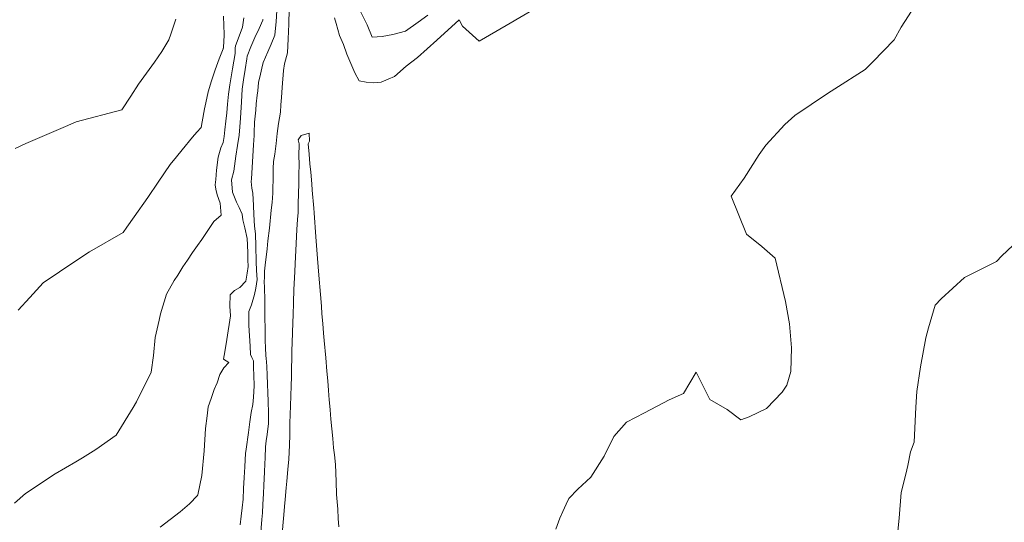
# Model space of a CAD drawing. Header units: inches. Extents: x 11351264 to 11356330, y 6702313 to 6706468.
# Tile 106 of 160: x 11354518 to 11354853, y 6703746 to 6703917. Entities that reach past the tile are written whole.
import ezdxf

# ---------------------------------------------------------------- set-up
doc = ezdxf.new("R2010")
doc.units = ezdxf.units.IN
doc.header["$MEASUREMENT"] = 0
doc.layers.add('Shumate_Contours_clip1', color=7, linetype='Continuous', lineweight=0)

msp = doc.modelspace()

# ---------------------------------------------------------------- linework, layer by layer
at = {"layer": 'Shumate_Contours_clip1'}
for points, elevation in [([(11354694.04, 6703920.92), (11354683.38, 6703914.62), (11354674.19, 6703909.26), (11354668.59, 6703914.46), (11354667.47, 6703916.52), (11354659.86, 6703909.67), (11354653.24, 6703903.72), (11354649.43, 6703900.82), (11354645.41, 6703897.32), (11354643.28, 6703896.35), (11354640.88, 6703895.36), (11354638.37, 6703895.12), (11354635.79, 6703895.38), (11354633.39, 6703895.8), (11354632, 6703898.59), (11354630.58, 6703901.69), (11354629.27, 6703904.87), (11354628.08, 6703908.15), (11354626.77, 6703911.25), (11354625.59, 6703915.28), (11354625.03, 6703917.25)], 1378), ([(11354822.29, 6703921.41), (11354817.64, 6703914.09), (11354815.24, 6703909.76), (11354807.93, 6703902.3), (11354805.38, 6703899.65), (11354795.02, 6703893.14), (11354792.56, 6703891.51), (11354781.43, 6703884), (11354778.02, 6703881.01), (11354771.59, 6703873.93), (11354769.38, 6703870.83), (11354764.29, 6703862.75), (11354759.87, 6703856.6), (11354765.01, 6703843.73), (11354770.2, 6703839.56), (11354774.8, 6703835.55), (11354778.29, 6703820.84), (11354779.67, 6703813.17), (11354780.34, 6703805.04), (11354780.13, 6703797.06), (11354778.74, 6703792.38), (11354777.17, 6703790), (11354771.81, 6703784.48), (11354765.97, 6703781.59), (11354763.08, 6703780.56), (11354758.47, 6703784.07), (11354752.54, 6703787.54), (11354747.96, 6703796.79), (11354743.67, 6703789.49), (11354738.79, 6703787.43), (11354730.34, 6703782.93), (11354724.29, 6703779.78), (11354719.93, 6703774.89), (11354716.73, 6703768.27), (11354712.18, 6703761.06), (11354707.7, 6703757.03), (11354704.64, 6703753.79), (11354703.82, 6703751.92), (11354702.66, 6703749.41), (11354701.6, 6703747.09), (11354700.21, 6703743.38)], 1376), ([(11354587.31, 6703917.78), (11354587.46, 6703914.65), (11354587.63, 6703911.69), (11354587.53, 6703911.27), (11354587.37, 6703907.25), (11354587.31, 6703906.97), (11354587.29, 6703906.9), (11354587.24, 6703906.73), (11354585.87, 6703903.28), (11354584.55, 6703899.57), (11354583.31, 6703895.83), (11354582.18, 6703892.04), (11354581.31, 6703888.34), (11354580.92, 6703886.35), (11354580.11, 6703881.94), (11354579.77, 6703879.95), (11354578.26, 6703878.42), (11354576.85, 6703876.62), (11354573.25, 6703872.34), (11354571.37, 6703870.03), (11354569.27, 6703867.34), (11354565.13, 6703861.39), (11354561.65, 6703856.14), (11354556.97, 6703849.56), (11354554.51, 6703846.08), (11354553.28, 6703844.29), (11354541.87, 6703837.66), (11354537.15, 6703834.68), (11354526.03, 6703827.14), (11354521.56, 6703822.17), (11354517.55, 6703817.89)], 1386), ([(11354605.44, 6703919.74), (11354605.24, 6703915.85), (11354604.99, 6703913.75), (11354604.75, 6703911.35), (11354603.51, 6703908.29), (11354602.36, 6703905.65), (11354600.82, 6703902.11), (11354600.39, 6703900.1), (11354599.93, 6703898.09), (11354599.25, 6703895.24), (11354598.98, 6703892.45), (11354598.78, 6703891.01), (11354598.5, 6703887.96), (11354598.31, 6703885.9), (11354597.93, 6703881.78), (11354597.82, 6703878.18), (11354597.78, 6703877.75), (11354597.73, 6703877.26), (11354597.58, 6703874.07), (11354597.36, 6703870.19), (11354597.11, 6703866.32), (11354596.84, 6703862.46), (11354596.78, 6703861.58), (11354596.83, 6703860.43), (11354597.03, 6703859.36), (11354597.36, 6703857.63), (11354597.57, 6703853.4), (11354597.66, 6703850.42), (11354597.83, 6703846.37), (11354598.17, 6703843.76), (11354598.33, 6703839.6), (11354598.44, 6703834.36), (11354598.6, 6703831.38), (11354598.82, 6703828.32), (11354598.35, 6703825.31), (11354597.91, 6703823.24), (11354596.9, 6703819.62), (11354595.99, 6703817.37), (11354595.94, 6703812.69), (11354596.16, 6703809.13), (11354596.41, 6703805.66), (11354596.57, 6703802.83), (11354596.96, 6703801.81), (11354597.55, 6703800.68), (11354597.59, 6703798.2), (11354597.61, 6703795.72), (11354597.71, 6703792.13), (11354597.53, 6703788.28), (11354597.28, 6703785.83), (11354596.71, 6703783.06), (11354596.31, 6703779.89), (11354595.84, 6703776.3), (11354595.01, 6703770.6), (11354594.81, 6703769.14), (11354594.66, 6703766.96), (11354594.54, 6703764.65), (11354594.36, 6703760.95), (11354594.18, 6703757.25), (11354593.99, 6703753.56), (11354593.69, 6703750.68), (11354593.38, 6703747.8), (11354593.06, 6703744.91)], 1380), ([(11354609.62, 6703920.19), (11354609.54, 6703915.11), (11354609.36, 6703910.15), (11354609.06, 6703905.38), (11354608.1, 6703901.65), (11354607.7, 6703899.35), (11354607.28, 6703893.51), (11354607.06, 6703890.11), (11354606.88, 6703887.67), (11354606.72, 6703885.13), (11354606.09, 6703881.28), (11354605.62, 6703877.9), (11354605.51, 6703876.77), (11354605.28, 6703874.5), (11354604.82, 6703870.94), (11354604.37, 6703868.35), (11354604.18, 6703865.99), (11354604.26, 6703863.97), (11354604.16, 6703857.62), (11354603.83, 6703854.41), (11354603.58, 6703851.88), (11354602.94, 6703845.76), (11354602.45, 6703841.43), (11354602.13, 6703838.73), (11354601.48, 6703833.2), (11354601.23, 6703831.08), (11354601.25, 6703828.82), (11354601.26, 6703828.53), (11354601.21, 6703828.01), (11354601.3, 6703825.15), (11354601.37, 6703821.72), (11354601.42, 6703818.29), (11354601.43, 6703814.87), (11354601.46, 6703811.96), (11354601.53, 6703807.97), (11354601.63, 6703804.55), (11354601.79, 6703801.09), (11354601.97, 6703800.6), (11354602.2, 6703796.13), (11354602.35, 6703792.31), (11354602.42, 6703790.12), (11354602.5, 6703786.63), (11354602.64, 6703783.13), (11354602.67, 6703780.22), (11354602.66, 6703779.64), (11354602.65, 6703779.32), (11354602.19, 6703775.56), (11354601.87, 6703773.47), (11354601.63, 6703771.41), (11354601.48, 6703767.69), (11354601.37, 6703765.6), (11354601.26, 6703762.95), (11354601.03, 6703758.22), (11354600.92, 6703755.52), (11354600.76, 6703751.81), (11354600.55, 6703748.91), (11354600.4, 6703746.66), (11354599.94, 6703741.04)], 1378), ([(11354656.82, 6703918.15), (11354653.47, 6703915.74), (11354649.21, 6703912.67), (11354644.85, 6703911.6), (11354641.21, 6703910.94), (11354637.88, 6703910.62), (11354636.12, 6703914.82), (11354633.98, 6703919.19)], 1380), ([(11354594.2, 6703917.22), (11354593.85, 6703914.02), (11354592.71, 6703910.97), (11354591.47, 6703907.73), (11354591.28, 6703906.93), (11354591.32, 6703905.12), (11354590.42, 6703899.89), (11354589.84, 6703896.56), (11354589.49, 6703894.52), (11354589.04, 6703891.34), (11354588.72, 6703887.92), (11354588.43, 6703885), (11354588.14, 6703882.08), (11354587.83, 6703879.19), (11354587.57, 6703876.94), (11354587.19, 6703874.89), (11354586.49, 6703873.01), (11354585.5, 6703869.82), (11354585, 6703865.49), (11354584.74, 6703862.24), (11354584.53, 6703860.45), (11354584.7, 6703859.03), (11354585.15, 6703857.07), (11354586.2, 6703854.18), (11354586.6, 6703850.17), (11354584.1, 6703847.95), (11354579.94, 6703841.93), (11354578.49, 6703839.83), (11354576.87, 6703837.45), (11354575.06, 6703834.88), (11354573.54, 6703832.55), (11354571.88, 6703829.75), (11354570.61, 6703827.89), (11354567.97, 6703823.26), (11354565.95, 6703816.59), (11354565.48, 6703814.43), (11354564.17, 6703808.61), (11354563.54, 6703802.45), (11354562.77, 6703796.73), (11354557.74, 6703786.73), (11354556.64, 6703784.8), (11354550.85, 6703775.37), (11354543.98, 6703770.47), (11354539.41, 6703767.66), (11354537.16, 6703766.31), (11354530.14, 6703762.2), (11354520.04, 6703755.52), (11354516.3, 6703752.25)], 1384), ([(11354571.11, 6703916.8), (11354570.16, 6703913.76), (11354569.44, 6703911.74), (11354568.73, 6703909.73), (11354566.42, 6703905.85), (11354563.86, 6703902.17), (11354561.13, 6703898.45), (11354558.43, 6703894.66), (11354555.84, 6703890.65), (11354552.77, 6703886), (11354537.24, 6703881.87), (11354533.71, 6703880.28), (11354520.22, 6703874.47), (11354516.6, 6703872.87)], 1388), ([(11354600.77, 6703916.68), (11354600.76, 6703916.62), (11354600.67, 6703916.41), (11354599.44, 6703913.63), (11354598.03, 6703910.53), (11354596.65, 6703907.42), (11354595.34, 6703904.24), (11354595.26, 6703903.33), (11354594.66, 6703899.66), (11354594.09, 6703896.15), (11354593.68, 6703892.98), (11354593.47, 6703888.71), (11354593.16, 6703883.17), (11354592.91, 6703880.21), (11354592.65, 6703877.34), (11354592.13, 6703873.87), (11354591.54, 6703870.24), (11354590.89, 6703865.15), (11354590.01, 6703862.14), (11354590.42, 6703857.95), (11354591.72, 6703854.57), (11354592.67, 6703852.71), (11354593.74, 6703850.46), (11354593.96, 6703848.58), (11354594.59, 6703845.87), (11354595.42, 6703842.24), (11354595.53, 6703840.11), (11354595.6, 6703837.29), (11354595.64, 6703834.98), (11354595.69, 6703832.67), (11354595.34, 6703830.49), (11354594.9, 6703827.71), (11354592.91, 6703825.62), (11354591.05, 6703824.58), (11354589.66, 6703823.11), (11354589.55, 6703819.19), (11354589.73, 6703815.92), (11354588.5, 6703807.86), (11354587.84, 6703803.67), (11354587.33, 6703801.19), (11354589.12, 6703800.07), (11354587.43, 6703798.29), (11354586.12, 6703796.01), (11354585.17, 6703793.2), (11354584.23, 6703790.94), (11354583.14, 6703787.78), (11354582.15, 6703785.03), (11354581.76, 6703781.96), (11354581.18, 6703777.59), (11354580.77, 6703770.06), (11354579.97, 6703761.67), (11354578.6, 6703755.12), (11354578.58, 6703754.99), (11354578.55, 6703754.93), (11354578.5, 6703754.81), (11354575.75, 6703752.03), (11354572.66, 6703749.28), (11354569.26, 6703746.68), (11354565.81, 6703744.12)], 1382), ([(11354626.56, 6703744.25), (11354626.34, 6703747.02), (11354626.14, 6703750.15), (11354625.69, 6703755.23), (11354625.57, 6703759.56), (11354625.42, 6703765.44), (11354625.06, 6703768.67), (11354624.77, 6703771), (11354624.46, 6703774.26), (11354624.15, 6703777.53), (11354623.84, 6703780.8), (11354623.57, 6703784), (11354623.56, 6703784.11), (11354623.29, 6703787.32), (11354623.02, 6703790.57), (11354622.76, 6703793.82), (11354622.49, 6703797.07), (11354622.09, 6703801.7), (11354621.58, 6703807.52), (11354621.36, 6703810.09), (11354621.08, 6703813.38), (11354620.81, 6703816.63), (11354620.6, 6703819.26), (11354620.27, 6703823.17), (11354619.74, 6703829.71), (11354619.27, 6703835.41), (11354618.68, 6703842.75), (11354618.15, 6703850.93), (11354618.03, 6703852.54), (11354617.51, 6703858.68), (11354617.31, 6703860.79), (11354616.99, 6703864.82), (11354616.71, 6703867.61), (11354616.46, 6703870.95), (11354616.11, 6703874.44), (11354616.55, 6703875.29), (11354616.48, 6703878.09), (11354613.68, 6703877.25), (11354612.68, 6703875.77), (11354613.09, 6703874.36), (11354612.93, 6703870.2), (11354613.02, 6703867.64), (11354612.89, 6703863.8), (11354612.9, 6703860.89), (11354612.8, 6703857.44), (11354612.75, 6703854.1), (11354612.66, 6703851.11), (11354612.48, 6703848.7), (11354612.22, 6703845.33), (11354611.89, 6703838.1), (11354611.69, 6703833.7), (11354611.56, 6703830.87), (11354611.29, 6703824.84), (11354611.18, 6703820.5), (11354611.03, 6703816.15), (11354610.95, 6703813.73), (11354610.82, 6703810.05), (11354610.73, 6703806.97), (11354610.62, 6703803.94), (11354610.54, 6703800.86), (11354610.48, 6703798.65), (11354610.4, 6703795.25), (11354610.32, 6703792.13), (11354610.22, 6703788.71), (11354610.12, 6703785.39), (11354610.01, 6703782.44), (11354609.91, 6703779.39), (11354609.9, 6703778.9), (11354609.89, 6703778.3), (11354609.84, 6703775.45), (11354609.76, 6703772), (11354609.5, 6703767.22), (11354609.2, 6703763.68), (11354608.86, 6703759.74), (11354608.66, 6703757.42), (11354608.32, 6703753.47), (11354608.1, 6703751.14), (11354607.97, 6703749.61), (11354607.36, 6703743.22)], 1376), ([(11354859.35, 6703843.52), (11354851.79, 6703836.29), (11354850, 6703834.44), (11354844.36, 6703831.55), (11354839.11, 6703828.93), (11354831.15, 6703821.72), (11354829.12, 6703819.53), (11354826.87, 6703811.8), (11354825.98, 6703808.41), (11354824.16, 6703798.64), (11354822.94, 6703790.23), (11354822.6, 6703784.87), (11354822.05, 6703773.01), (11354820.74, 6703769.69), (11354819.88, 6703765.1), (11354819.17, 6703762.15), (11354817.63, 6703755.91), (11354816.87, 6703747.19), (11354816.43, 6703742.71)], 1374)]:
    msp.add_lwpolyline(points, dxfattribs=dict(at, elevation=elevation))

doc.saveas('drawing.dxf')
